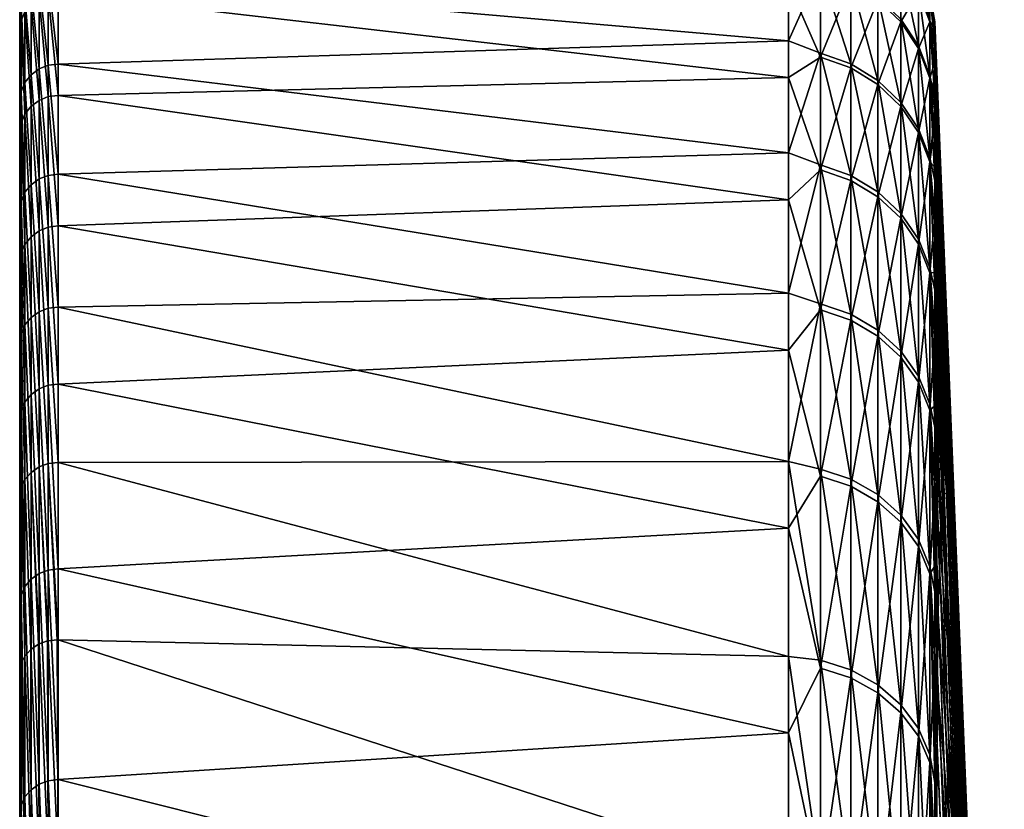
# Model space of a CAD drawing. Header units: metres. Extents: x 59 to 125, y -85 to 130.
# Tile 118 of 125: x 59 to 72, y 72 to 83. Entities that reach past the tile are written whole.
import ezdxf

# ---------------------------------------------------------------- set-up
doc = ezdxf.new("R2010")
doc.units = ezdxf.units.M
doc.layers.add('solid_20664500_510', color=7, linetype='CONTINUOUS')

msp = doc.modelspace()

# ---------------------------------------------------------------- linework, layer by layer
at = {"layer": 'solid_20664500_510'}
for points in [[(59, -84.409424, -3.91487), (59, 84.322739, -2.001503), (59, 84.13282, -6)], [(59, -84.156242, 7.616004), (59, 84.13282, 6), (59, 84.322739, 2.001503)], [(59, -84.47979, 1.854876), (59, 84.322739, 2.001503), (59, 84.322739, -2.001503)], [(59, -84.409424, -3.91487), (59, -84.47979, 1.854876), (59, 84.322739, -2.001503)], [(59, -84.47979, 1.854876), (59, -84.156242, 7.616004), (59, 84.322739, 2.001503)], [(59, -84.156242, 7.616004), (59, 84.286781, 6), (59, 84.13282, 6)], [(59, -84.156242, 7.616004), (59, 83.689125, 11.679234), (59, 84.286781, 6)], [(59, -83.945496, -9.666027), (59, -84.409424, -3.91487), (59, 84.13282, -6)], [(59, 83.761658, -11.147238), (59, -83.945496, -9.666027), (59, 84.13282, -6)], [(59.017467, 82.837624, 17.331007), (59.017467, 83.819672, 11.691788), (59, 83.689125, 11.679234)], [(59.068981, 82.959663, 17.345499), (59.017467, 83.819672, 11.691788), (59.017467, 82.837624, 17.331007)], [(59, 83.761658, -11.147238), (59, -83.090202, -15.371926), (59, -83.945496, -9.666027)], [(59, 83.761658, -11.147238), (59, 82.92157, -16.257021), (59, -83.090202, -15.371926)], [(59, -83.440323, 13.341345), (59, 82.708145, 17.310068), (59, 83.689125, 11.679234)], [(59.017467, 82.837624, 17.331007), (59, 83.689125, 11.679234), (59, 82.708145, 17.310068)], [(59, -84.156242, 7.616004), (59, -83.440323, 13.341345), (59, 83.689125, 11.679234)], [(69.240135, 83.682716, -13.377844), (69.240135, 82.574699, -19.057367), (59.513088, 83.420311, -16.311081)], [(69.664322, 83.527176, -13.976088), (69.240135, 82.574699, -19.057367), (69.240135, 83.682716, -13.377844)], [(70.429466, 83.120819, 14.13343), (70.734901, 82.824654, 14.083072), (70.734901, 83.580338, 8.519547)], [(70.734901, 83.602509, -8.299203), (70.969337, 83.245689, -8.263782), (70.969337, 82.507828, -13.805527)], [(70.734901, 82.861488, -13.864701), (70.734901, 83.602509, -8.299203), (70.969337, 82.507828, -13.805527)], [(70.734901, 83.580338, 8.519547), (70.734901, 82.824654, 14.083072), (70.969337, 83.223618, 8.483185)], [(70.969337, 83.611748, -2.685129), (71.122032, 83.211678, -2.672281), (71.122032, 82.847366, -8.224241)], [(70.969337, 83.245689, -8.263782), (70.969337, 83.611748, -2.685129), (71.122032, 82.847366, -8.224241)], [(59.257481, 83.356438, -16.311609), (59.381157, 83.405319, -16.313976), (59.381157, 82.247787, -21.398472)], [(59.513088, 83.420311, -16.311081), (59.513088, 82.262642, -21.39761), (59.381157, 83.405319, -16.313976)], [(59.513088, 82.262642, -21.39761), (59.381157, 82.247787, -21.398472), (59.381157, 83.405319, -16.313976)], [(69.240135, 82.574699, -19.057367), (59.513088, 82.262642, -21.39761), (59.513088, 83.420311, -16.311081)], [(69.664322, 82.40715, -19.523878), (69.240135, 82.574699, -19.057367), (69.664322, 83.527176, -13.976088)], [(69.664322, 83.490044, 14.196213), (69.240135, 83.330925, 15.418217), (69.664322, 82.3554, 19.741032)], [(69.664322, 83.527176, -13.976088), (70.06707, 83.383125, -13.951984), (70.06707, 82.26503, -19.490208)], [(69.664322, 82.40715, -19.523878), (69.664322, 83.527176, -13.976088), (70.06707, 82.26503, -19.490208)], [(69.664322, 83.490044, 14.196213), (69.664322, 82.3554, 19.741032), (70.06707, 83.346062, 14.17173)], [(59.068981, 83.172905, -16.292318), (59.150913, 83.2771, -16.304214), (59.150913, 82.12117, -21.377954)], [(59.150913, 83.2771, -16.304214), (59.257481, 83.356438, -16.311609), (59.257481, 82.199501, -21.391745)], [(59.150913, 82.12117, -21.377954), (59.150913, 83.2771, -16.304214), (59.257481, 82.199501, -21.391745)], [(59.257481, 82.199501, -21.391745), (59.257481, 83.356438, -16.311609), (59.381157, 82.247787, -21.398472)], [(69.240135, 82.08448, 21.068975), (69.240135, 83.330925, 15.418217), (59.513088, 83.208755, 17.358086)], [(69.664322, 82.3554, 19.741032), (69.240135, 83.330925, 15.418217), (69.240135, 82.08448, 21.068975)], [(69.664322, 82.3554, 19.741032), (70.06707, 82.213371, 19.706985), (70.06707, 83.346062, 14.17173)], [(70.06707, 83.383125, -13.951984), (70.429466, 83.157784, -13.914279), (70.429466, 82.042709, -19.437534)], [(70.06707, 82.26503, -19.490208), (70.06707, 83.383125, -13.951984), (70.429466, 82.042709, -19.437534)], [(70.06707, 83.346062, 14.17173), (70.06707, 82.213371, 19.706985), (70.429466, 83.120819, 14.13343)], [(59.017467, 83.051201, -16.276772), (59.068981, 83.172905, -16.292318), (59.068981, 82.018318, -21.35808)], [(59.068981, 82.018318, -21.35808), (59.068981, 83.172905, -16.292318), (59.150913, 82.12117, -21.377954)], [(59.150913, 83.064255, 17.356045), (59.257481, 81.779999, 22.943342), (59.257481, 83.144028, 17.361893)], [(59.257481, 83.144028, 17.361893), (59.381157, 81.829079, 22.947653), (59.381157, 83.193344, 17.362619)], [(59.257481, 83.144028, 17.361893), (59.257481, 81.779999, 22.943342), (59.381157, 81.829079, 22.947653)], [(59.381157, 83.193344, 17.362619), (59.513088, 81.844704, 22.944374), (59.513088, 83.208755, 17.358086)], [(59.381157, 83.193344, 17.362619), (59.381157, 81.829079, 22.947653), (59.513088, 81.844704, 22.944374)], [(69.240135, 82.08448, 21.068975), (59.513088, 83.208755, 17.358086), (59.513088, 81.844704, 22.944374)], [(70.429466, 83.157784, -13.914279), (70.734901, 82.861488, -13.864701), (70.734901, 81.750389, -19.368277)], [(70.429466, 82.042709, -19.437534), (70.429466, 83.157784, -13.914279), (70.734901, 81.750389, -19.368277)], [(70.734901, 82.824654, 14.083072), (70.969337, 82.471153, 14.022965), (70.969337, 83.223618, 8.483185)], [(70.969337, 83.245689, -8.263782), (71.122032, 82.847366, -8.224241), (71.122032, 82.113045, -13.73947)], [(70.969337, 82.507828, -13.805527), (70.969337, 83.245689, -8.263782), (71.122032, 82.113045, -13.73947)], [(70.969337, 83.223618, 8.483185), (71.122032, 82.825401, 8.442594), (71.122032, 83.204346, 2.891614)], [(70.969337, 83.223618, 8.483185), (70.969337, 82.471153, 14.022965), (71.122032, 82.825401, 8.442594)], [(71.185867, 82.813644, -1.817112), (71.122032, 83.211678, -2.672281), (71.122032, 83.204346, 2.891614)], [(71.185883, 82.496094, -7.465092), (71.122032, 82.847366, -8.224241), (71.122032, 83.211678, -2.672281)], [(71.185852, 82.70359, -4.643613), (71.185883, 82.496094, -7.465092), (71.122032, 83.211678, -2.672281)], [(71.185867, 82.813644, -1.817112), (71.185852, 82.70359, -4.643613), (71.122032, 83.211678, -2.672281)], [(71.185844, 82.744987, 3.837993), (71.122032, 83.204346, 2.891614), (71.122032, 82.825401, 8.442594)], [(71.185883, 82.826958, 1.011421), (71.185867, 82.813644, -1.817112), (71.122032, 83.204346, 2.891614)], [(71.185844, 82.744987, 3.837993), (71.185883, 82.826958, 1.011421), (71.122032, 83.204346, 2.891614)], [(59.017467, 81.898209, -21.333529), (59, 82.92157, -16.257021), (59.017467, 83.051201, -16.276772)], [(59.017467, 81.898209, -21.333529), (59.017467, 83.051201, -16.276772), (59.068981, 82.018318, -21.35808)], [(59.068981, 82.959663, 17.345499), (59.150913, 81.700882, 22.931831), (59.150913, 83.064255, 17.356045)], [(59.150913, 83.064255, 17.356045), (59.150913, 81.700882, 22.931831), (59.257481, 81.779999, 22.943342)], [(70.06707, 82.213371, 19.706985), (70.429466, 81.991188, 19.653727), (70.429466, 83.120819, 14.13343)], [(70.429466, 83.120819, 14.13343), (70.429466, 81.991188, 19.653727), (70.734901, 82.824654, 14.083072)], [(59, 82.92157, -16.257021), (59, -81.84742, -21.006577), (59, -83.090202, -15.371926)], [(59, 82.92157, -16.257021), (59, 81.770096, -21.305588), (59, -81.84742, -21.006577)], [(59.017467, 81.898209, -21.333529), (59, 81.770096, -21.305588), (59, 82.92157, -16.257021)], [(59.068981, 82.959663, 17.345499), (59.017467, 82.837624, 17.331007), (59.068981, 81.597328, 22.913942)], [(59.068981, 82.959663, 17.345499), (59.068981, 81.597328, 22.913942), (59.150913, 81.700882, 22.931831)], [(59.017467, 81.476624, 22.890945), (59.017467, 82.837624, 17.331007), (59, 82.708145, 17.310068)], [(59.068981, 81.597328, 22.913942), (59.017467, 82.837624, 17.331007), (59.017467, 81.476624, 22.890945)], [(70.429466, 81.991188, 19.653727), (70.734901, 81.699051, 19.5837), (70.734901, 82.824654, 14.083072)], [(70.734901, 82.861488, -13.864701), (70.969337, 82.507828, -13.805527), (70.969337, 81.401474, -19.285612)], [(70.734901, 81.750389, -19.368277), (70.734901, 82.861488, -13.864701), (70.969337, 81.401474, -19.285612)], [(70.734901, 82.824654, 14.083072), (70.734901, 81.699051, 19.5837), (70.969337, 82.471153, 14.022965)], [(70.969337, 82.471153, 14.022965), (71.122032, 82.076538, 13.955867), (71.122032, 82.825401, 8.442594)], [(71.185875, 81.794235, -13.078691), (71.122032, 82.113045, -13.73947), (71.122032, 82.847366, -8.224241)], [(71.185844, 82.19384, -10.27788), (71.185875, 81.794235, -13.078691), (71.122032, 82.847366, -8.224241)], [(71.185883, 82.496094, -7.465092), (71.185844, 82.19384, -10.27788), (71.122032, 82.847366, -8.224241)], [(71.18586, 82.290123, 9.474048), (71.122032, 82.825401, 8.442594), (71.122032, 82.076538, 13.955867)], [(71.185883, 82.564995, 6.660168), (71.185844, 82.744987, 3.837993), (71.122032, 82.825401, 8.442594)], [(71.18586, 82.290123, 9.474048), (71.185883, 82.564995, 6.660168), (71.122032, 82.825401, 8.442594)], [(71.63269, 71.81691, -3.790326), (71.185883, 82.826958, 1.011421), (71.185844, 82.744987, 3.837993)], [(71.684387, 70.524704, -1.677324), (71.185844, 82.744987, 3.837993), (71.185883, 82.564995, 6.660168)], [(71.63269, 71.81691, -3.790326), (71.185844, 82.744987, 3.837993), (71.684387, 70.524704, -1.677324)], [(71.535904, 73.958519, -8.25407), (71.185852, 82.70359, -4.643613), (71.185867, 82.813644, -1.817112)], [(71.583122, 72.963264, -5.985926), (71.185867, 82.813644, -1.817112), (71.185883, 82.826958, 1.011421)], [(71.535904, 73.958519, -8.25407), (71.185867, 82.813644, -1.817112), (71.583122, 72.963264, -5.985926)], [(71.583122, 72.963264, -5.985926), (71.185883, 82.826958, 1.011421), (71.63269, 71.81691, -3.790326)], [(59, -82.335411, 19.004166), (59, 81.348839, 22.861376), (59, 82.708145, 17.310068)], [(59.017467, 81.476624, 22.890945), (59, 82.708145, 17.310068), (59, 81.348839, 22.861376)], [(59, -83.440323, 13.341345), (59, -82.335411, 19.004166), (59, 82.708145, 17.310068)], [(71.535904, 73.958519, -8.25407), (71.185883, 82.496094, -7.465092), (71.185852, 82.70359, -4.643613)], [(69.240135, 82.574699, -19.057367), (69.240135, 81.081673, -24.648037), (59.513088, 82.262642, -21.39761)], [(69.664322, 82.40715, -19.523878), (69.240135, 81.081673, -24.648037), (69.240135, 82.574699, -19.057367)], [(70.969337, 82.507828, -13.805527), (71.122032, 82.113045, -13.73947), (71.122032, 81.011978, -19.193333)], [(70.969337, 81.401474, -19.285612), (70.969337, 82.507828, -13.805527), (71.122032, 81.011978, -19.193333)], [(71.491264, 74.798119, -10.584374), (71.185844, 82.19384, -10.27788), (71.185883, 82.496094, -7.465092)], [(71.684387, 70.524704, -1.677324), (71.185883, 82.564995, 6.660168), (71.18586, 82.290123, 9.474048)], [(71.491264, 74.798119, -10.584374), (71.185883, 82.496094, -7.465092), (71.535904, 73.958519, -8.25407)], [(69.664322, 80.919075, -24.984468), (69.240135, 81.081673, -24.648037), (69.664322, 82.40715, -19.523878)], [(69.664322, 82.3554, 19.741032), (69.240135, 82.08448, 21.068975), (69.664322, 80.852936, 25.197681)], [(69.664322, 82.40715, -19.523878), (70.06707, 82.26503, -19.490208), (70.06707, 80.779526, -24.941381)], [(69.664322, 80.919075, -24.984468), (69.664322, 82.40715, -19.523878), (70.06707, 80.779526, -24.941381)], [(69.664322, 82.3554, 19.741032), (69.664322, 80.852936, 25.197681), (70.06707, 82.213371, 19.706985)], [(70.734901, 81.699051, 19.5837), (70.969337, 81.350357, 19.500116), (70.969337, 82.471153, 14.022965)], [(70.969337, 82.471153, 14.022965), (70.969337, 81.350357, 19.500116), (71.122032, 82.076538, 13.955867)], [(59.257481, 82.199501, -21.391745), (59.381157, 82.247787, -21.398472), (59.381157, 80.780609, -26.402405)], [(59.513088, 82.262642, -21.39761), (59.513088, 80.795128, -26.403542), (59.381157, 82.247787, -21.398472)], [(59.513088, 80.795128, -26.403542), (59.381157, 80.780609, -26.402405), (59.381157, 82.247787, -21.398472)], [(69.240135, 81.081673, -24.648037), (59.513088, 80.795128, -26.403542), (59.513088, 82.262642, -21.39761)], [(70.06707, 82.26503, -19.490208), (70.429466, 82.042709, -19.437534), (70.429466, 80.561218, -24.873976)], [(70.06707, 80.779526, -24.941381), (70.06707, 82.26503, -19.490208), (70.429466, 80.561218, -24.873976)], [(71.18586, 81.918793, 12.276828), (71.18586, 82.290123, 9.474048), (71.122032, 82.076538, 13.955867)], [(71.737976, 69.092567, 0.343407), (71.18586, 82.290123, 9.474048), (71.18586, 81.918793, 12.276828)], [(71.684387, 70.524704, -1.677324), (71.18586, 82.290123, 9.474048), (71.737976, 69.092567, 0.343407)], [(59.068981, 82.018318, -21.35808), (59.150913, 82.12117, -21.377954), (59.150913, 80.656418, -26.371304)], [(59.150913, 82.12117, -21.377954), (59.257481, 82.199501, -21.391745), (59.257481, 80.733261, -26.391388)], [(59.150913, 80.656418, -26.371304), (59.150913, 82.12117, -21.377954), (59.257481, 80.733261, -26.391388)], [(59.257481, 80.733261, -26.391388), (59.257481, 82.199501, -21.391745), (59.381157, 80.780609, -26.402405)], [(69.664322, 80.852936, 25.197681), (70.06707, 80.713501, 25.154224), (70.06707, 82.213371, 19.706985)], [(70.06707, 82.213371, 19.706985), (70.06707, 80.713501, 25.154224), (70.429466, 81.991188, 19.653727)], [(71.185852, 80.711433, -18.631044), (71.122032, 81.011978, -19.193333), (71.122032, 82.113045, -13.73947)], [(71.18586, 81.300194, -15.864442), (71.185852, 80.711433, -18.631044), (71.122032, 82.113045, -13.73947)], [(71.185875, 81.794235, -13.078691), (71.18586, 81.300194, -15.864442), (71.122032, 82.113045, -13.73947)], [(71.449394, 75.478218, -12.96617), (71.185875, 81.794235, -13.078691), (71.185844, 82.19384, -10.27788)], [(71.449394, 75.478218, -12.96617), (71.185844, 82.19384, -10.27788), (71.491264, 74.798119, -10.584374)], [(59.017467, 81.898209, -21.333529), (59.068981, 82.018318, -21.35808), (59.068981, 80.555496, -26.343576)], [(59.068981, 80.555496, -26.343576), (59.068981, 82.018318, -21.35808), (59.150913, 80.656418, -26.371304)], [(69.240135, 80.455322, 26.621502), (69.240135, 82.08448, 21.068975), (59.513088, 81.844704, 22.944374)], [(69.664322, 80.852936, 25.197681), (69.240135, 82.08448, 21.068975), (69.240135, 80.455322, 26.621502)], [(70.06707, 80.713501, 25.154224), (70.429466, 80.495369, 25.086246), (70.429466, 81.991188, 19.653727)], [(70.429466, 82.042709, -19.437534), (70.734901, 81.750389, -19.368277), (70.734901, 80.27417, -24.785349)], [(70.429466, 80.561218, -24.873976), (70.429466, 82.042709, -19.437534), (70.734901, 80.27417, -24.785349)], [(70.429466, 81.991188, 19.653727), (70.429466, 80.495369, 25.086246), (70.734901, 81.699051, 19.5837)], [(70.969337, 81.350357, 19.500116), (71.122032, 80.961105, 19.406811), (71.122032, 82.076538, 13.955867)], [(71.18586, 81.643402, 13.992248), (71.122032, 82.076538, 13.955867), (71.122032, 80.961105, 19.406811)], [(71.18586, 81.643402, 13.992248), (71.18586, 81.918793, 12.276828), (71.122032, 82.076538, 13.955867)], [(59.017467, 80.437622, -26.310163), (59, 81.770096, -21.305588), (59.017467, 81.898209, -21.333529)], [(59.017467, 80.437622, -26.310163), (59.017467, 81.898209, -21.333529), (59.068981, 80.555496, -26.343576)], [(59.257481, 81.779999, 22.943342), (59.381157, 80.090332, 28.427666), (59.381157, 81.829079, 22.947653)], [(59.381157, 81.829079, 22.947653), (59.513088, 80.106071, 28.42565), (59.513088, 81.844704, 22.944374)], [(59.381157, 81.829079, 22.947653), (59.381157, 80.090332, 28.427666), (59.513088, 80.106071, 28.42565)], [(69.240135, 80.455322, 26.621502), (59.513088, 81.844704, 22.944374), (59.513088, 80.106071, 28.42565)], [(71.737976, 69.092567, 0.343407), (71.18586, 81.918793, 12.276828), (71.18586, 81.643402, 13.992248)], [(59, 81.770096, -21.305588), (59, 80.311546, -26.27416), (59, -81.84742, -21.006577)], [(59.017467, 80.437622, -26.310163), (59, 80.311546, -26.27416), (59, 81.770096, -21.305588)], [(59.068981, 81.597328, 22.913942), (59.150913, 79.963684, 28.402693), (59.150913, 81.700882, 22.931831)], [(59.150913, 81.700882, 22.931831), (59.257481, 80.04174, 28.419802), (59.257481, 81.779999, 22.943342)], [(59.150913, 81.700882, 22.931831), (59.150913, 79.963684, 28.402693), (59.257481, 80.04174, 28.419802)], [(59.257481, 81.779999, 22.943342), (59.257481, 80.04174, 28.419802), (59.381157, 80.090332, 28.427666)], [(70.429466, 80.495369, 25.086246), (70.734901, 80.208557, 24.996861), (70.734901, 81.699051, 19.5837)], [(70.734901, 81.750389, -19.368277), (70.969337, 81.401474, -19.285612), (70.969337, 79.931557, -24.679564)], [(70.734901, 80.27417, -24.785349), (70.734901, 81.750389, -19.368277), (70.969337, 79.931557, -24.679564)], [(70.734901, 81.699051, 19.5837), (70.734901, 80.208557, 24.996861), (70.969337, 81.350357, 19.500116)], [(71.4105, 75.995712, -15.388552), (71.18586, 81.300194, -15.864442), (71.185875, 81.794235, -13.078691)], [(71.4105, 75.995712, -15.388552), (71.185875, 81.794235, -13.078691), (71.449394, 75.478218, -12.96617)], [(59.068981, 81.597328, 22.913942), (59.017467, 81.476624, 22.890945), (59.068981, 79.861671, 28.377552)], [(59.068981, 81.597328, 22.913942), (59.068981, 79.861671, 28.377552), (59.150913, 79.963684, 28.402693)], [(71.185883, 81.451599, 15.065351), (71.18586, 81.643402, 13.992248), (71.122032, 80.961105, 19.406811)], [(71.272011, 79.083878, 16.776871), (71.18586, 81.643402, 13.992248), (71.185883, 81.451599, 15.065351)], [(71.737976, 69.092567, 0.343407), (71.18586, 81.643402, 13.992248), (71.793213, 67.527054, 2.262616)], [(71.272011, 79.083878, 16.776871), (71.793213, 67.527054, 2.262616), (71.18586, 81.643402, 13.992248)], [(59.017467, 79.742905, 28.346167), (59.017467, 81.476624, 22.890945), (59, 81.348839, 22.861376)], [(59.068981, 79.861671, 28.377552), (59.017467, 81.476624, 22.890945), (59.017467, 79.742905, 28.346167)], [(71.185852, 80.890869, 17.835939), (71.185883, 81.451599, 15.065351), (71.122032, 80.961105, 19.406811)], [(71.272011, 79.083878, 16.776871), (71.185883, 81.451599, 15.065351), (71.185852, 80.890869, 17.835939)], [(59, -80.846519, 24.578777), (59, 79.617401, 28.308084), (59, 81.348839, 22.861376)], [(59.017467, 79.742905, 28.346167), (59, 81.348839, 22.861376), (59, 79.617401, 28.308084)], [(59, -82.335411, 19.004166), (59, -80.846519, 24.578777), (59, 81.348839, 22.861376)], [(70.734901, 80.208557, 24.996861), (70.969337, 79.866226, 24.890173), (70.969337, 81.350357, 19.500116)], [(70.969337, 81.401474, -19.285612), (71.122032, 81.011978, -19.193333), (71.122032, 79.549095, -24.561476)], [(70.969337, 79.931557, -24.679564), (70.969337, 81.401474, -19.285612), (71.122032, 79.549095, -24.561476)], [(70.969337, 81.350357, 19.500116), (70.969337, 79.866226, 24.890173), (71.122032, 80.961105, 19.406811)], [(71.374741, 76.348221, -17.840429), (71.185852, 80.711433, -18.631044), (71.18586, 81.300194, -15.864442)], [(71.374741, 76.348221, -17.840429), (71.18586, 81.300194, -15.864442), (71.4105, 75.995712, -15.388552)], [(69.240135, 81.081673, -24.648037), (69.240135, 79.210617, -30.123787), (59.513088, 80.795128, -26.403542)], [(69.664322, 80.919075, -24.984468), (69.240135, 79.210617, -30.123787), (69.240135, 81.081673, -24.648037)], [(69.664322, 79.069595, -30.333473), (69.240135, 79.210617, -30.123787), (69.664322, 80.919075, -24.984468)], [(69.664322, 80.919075, -24.984468), (70.06707, 80.779526, -24.941381), (70.06707, 78.933235, -30.28116)], [(69.664322, 79.069595, -30.333473), (69.664322, 80.919075, -24.984468), (70.06707, 78.933235, -30.28116)], [(70.969337, 79.866226, 24.890173), (71.122032, 79.484077, 24.771078), (71.122032, 80.961105, 19.406811)], [(71.185852, 79.251442, -24.096857), (71.122032, 79.549095, -24.561476), (71.122032, 81.011978, -19.193333)], [(71.185875, 80.027351, -21.377071), (71.185852, 79.251442, -24.096857), (71.122032, 81.011978, -19.193333)], [(71.185852, 80.711433, -18.631044), (71.185875, 80.027351, -21.377071), (71.122032, 81.011978, -19.193333)], [(71.185875, 80.234467, 20.586027), (71.122032, 80.961105, 19.406811), (71.122032, 79.484077, 24.771078)], [(71.185875, 80.234467, 20.586027), (71.185852, 80.890869, 17.835939), (71.122032, 80.961105, 19.406811)], [(59.257481, 80.733261, -26.391388), (59.381157, 80.780609, -26.402405), (59.381157, 79.0093, -31.306938)], [(59.513088, 80.795128, -26.403542), (59.513088, 79.0233, -31.310026), (59.381157, 80.780609, -26.402405)], [(59.513088, 79.0233, -31.310026), (59.381157, 79.0093, -31.306938), (59.381157, 80.780609, -26.402405)], [(69.240135, 79.210617, -30.123787), (59.513088, 79.0233, -31.310026), (59.513088, 80.795128, -26.403542)], [(69.664322, 80.852936, 25.197681), (69.240135, 80.455322, 26.621502), (69.664322, 78.989365, 30.541792)], [(69.664322, 80.852936, 25.197681), (69.664322, 78.989365, 30.541792), (70.06707, 80.713501, 25.154224)], [(70.06707, 80.779526, -24.941381), (70.429466, 80.561218, -24.873976), (70.429466, 78.719917, -30.199326)], [(70.06707, 78.933235, -30.28116), (70.06707, 80.779526, -24.941381), (70.429466, 78.719917, -30.199326)], [(71.272011, 79.083878, 16.776871), (71.185852, 80.890869, 17.835939), (71.185875, 80.234467, 20.586027)], [(59.068981, 80.555496, -26.343576), (59.150913, 80.656418, -26.371304), (59.150913, 78.888359, -31.265484)], [(59.150913, 80.656418, -26.371304), (59.257481, 80.733261, -26.391388), (59.257481, 78.963234, -31.291723)], [(59.150913, 78.888359, -31.265484), (59.150913, 80.656418, -26.371304), (59.257481, 78.963234, -31.291723)], [(59.257481, 78.963234, -31.291723), (59.257481, 80.733261, -26.391388), (59.381157, 79.0093, -31.306938)], [(69.664322, 78.989365, 30.541792), (70.06707, 78.853134, 30.48912), (70.06707, 80.713501, 25.154224)], [(70.06707, 80.713501, 25.154224), (70.06707, 78.853134, 30.48912), (70.429466, 80.495369, 25.086246)], [(71.3423, 76.534134, -20.310575), (71.185875, 80.027351, -21.377071), (71.185852, 80.711433, -18.631044)], [(71.3423, 76.534134, -20.310575), (71.185852, 80.711433, -18.631044), (71.374741, 76.348221, -17.840429)], [(59.017467, 80.437622, -26.310163), (59.068981, 80.555496, -26.343576), (59.068981, 78.78994, -31.23007)], [(59.068981, 78.78994, -31.23007), (59.068981, 80.555496, -26.343576), (59.150913, 78.888359, -31.265484)], [(70.429466, 80.561218, -24.873976), (70.734901, 80.27417, -24.785349), (70.734901, 78.43943, -30.091722)], [(70.429466, 78.719917, -30.199326), (70.429466, 80.561218, -24.873976), (70.734901, 78.43943, -30.091722)], [(59.017467, 78.674934, -31.187984), (59, 80.311546, -26.27416), (59.017467, 80.437622, -26.310163)], [(59.017467, 78.674934, -31.187984), (59.017467, 80.437622, -26.310163), (59.068981, 78.78994, -31.23007)], [(69.240135, 78.45105, 32.049908), (69.240135, 80.455322, 26.621502), (59.513088, 80.106071, 28.42565)], [(69.664322, 78.989365, 30.541792), (69.240135, 80.455322, 26.621502), (69.240135, 78.45105, 32.049908)], [(70.06707, 78.853134, 30.48912), (70.429466, 78.640038, 30.406723), (70.429466, 80.495369, 25.086246)], [(70.429466, 80.495369, 25.086246), (70.429466, 78.640038, 30.406723), (70.734901, 80.208557, 24.996861)], [(59, 80.311546, -26.27416), (59, -80.222954, -26.543423), (59, -81.84742, -21.006577)], [(59, 80.311546, -26.27416), (59, 78.551414, -31.144053), (59, -80.222954, -26.543423)], [(59.017467, 78.674934, -31.187984), (59, 78.551414, -31.144053), (59, 80.311546, -26.27416)], [(70.734901, 80.27417, -24.785349), (70.969337, 79.931557, -24.679564), (70.969337, 78.104645, -29.963291)], [(70.734901, 78.43943, -30.091722), (70.734901, 80.27417, -24.785349), (70.969337, 78.104645, -29.963291)], [(70.429466, 78.640038, 30.406723), (70.734901, 78.359833, 30.298382), (70.734901, 80.208557, 24.996861)], [(70.734901, 80.208557, 24.996861), (70.734901, 78.359833, 30.298382), (70.969337, 79.866226, 24.890173)], [(71.185867, 79.485519, 23.311937), (71.185875, 80.234467, 20.586027), (71.122032, 79.484077, 24.771078)], [(71.360283, 76.330231, 19.382885), (71.185875, 80.234467, 20.586027), (71.185867, 79.485519, 23.311937)], [(71.272011, 79.083878, 16.776871), (71.185875, 80.234467, 20.586027), (71.360283, 76.330231, 19.382885)], [(59.150913, 79.963684, 28.402693), (59.257481, 77.937202, 33.766212), (59.257481, 80.04174, 28.419802)], [(59.257481, 80.04174, 28.419802), (59.381157, 77.985054, 33.77758), (59.381157, 80.090332, 28.427666)], [(59.257481, 80.04174, 28.419802), (59.257481, 77.937202, 33.766212), (59.381157, 77.985054, 33.77758)], [(59.381157, 80.090332, 28.427666), (59.513088, 78.000809, 33.776825), (59.513088, 80.106071, 28.42565)], [(59.381157, 80.090332, 28.427666), (59.381157, 77.985054, 33.77758), (59.513088, 78.000809, 33.776825)], [(69.240135, 78.45105, 32.049908), (59.513088, 80.106071, 28.42565), (59.513088, 78.000809, 33.776825)], [(71.313316, 76.552597, -22.787683), (71.185852, 79.251442, -24.096857), (71.185875, 80.027351, -21.377071)], [(71.313316, 76.552597, -22.787683), (71.185875, 80.027351, -21.377071), (71.3423, 76.534134, -20.310575)], [(59.068981, 79.861671, 28.377552), (59.017467, 79.742905, 28.346167), (59.068981, 77.760643, 33.711334)], [(59.068981, 79.861671, 28.377552), (59.150913, 77.860603, 33.743595), (59.150913, 79.963684, 28.402693)], [(59.068981, 79.861671, 28.377552), (59.068981, 77.760643, 33.711334), (59.150913, 77.860603, 33.743595)], [(59.150913, 79.963684, 28.402693), (59.150913, 77.860603, 33.743595), (59.257481, 77.937202, 33.766212)], [(70.734901, 78.359833, 30.298382), (70.969337, 78.025391, 30.169067), (70.969337, 79.866226, 24.890173)], [(70.969337, 79.931557, -24.679564), (71.122032, 79.549095, -24.561476), (71.122032, 77.730927, -29.819921)], [(70.969337, 78.104645, -29.963291), (70.969337, 79.931557, -24.679564), (71.122032, 77.730927, -29.819921)], [(70.969337, 79.866226, 24.890173), (70.969337, 78.025391, 30.169067), (71.122032, 79.484077, 24.771078)], [(59.017467, 77.644386, 33.671715), (59.017467, 79.742905, 28.346167), (59, 79.617401, 28.308084)], [(59.068981, 77.760643, 33.711334), (59.017467, 79.742905, 28.346167), (59.017467, 77.644386, 33.671715)], [(59, -78.980637, 30.038904), (59, 77.521919, 33.624859), (59, 79.617401, 28.308084)], [(59.017467, 77.644386, 33.671715), (59, 79.617401, 28.308084), (59, 77.521919, 33.624859)], [(59, -80.846519, 24.578777), (59, -78.980637, 30.038904), (59, 79.617401, 28.308084)], [(70.969337, 78.025391, 30.169067), (71.122032, 77.652054, 30.024712), (71.122032, 79.484077, 24.771078)], [(71.18586, 77.421272, -29.451073), (71.122032, 77.730927, -29.819921), (71.122032, 79.549095, -24.561476)], [(71.185852, 78.072342, -27.679399), (71.18586, 77.421272, -29.451073), (71.122032, 79.549095, -24.561476)], [(71.185875, 78.681496, -25.895767), (71.185852, 78.072342, -27.679399), (71.122032, 79.549095, -24.561476)], [(71.185852, 79.251442, -24.096857), (71.185875, 78.681496, -25.895767), (71.122032, 79.549095, -24.561476)], [(71.18586, 78.643883, 26.010681), (71.185867, 79.485519, 23.311937), (71.122032, 79.484077, 24.771078)], [(71.18586, 78.643883, 26.010681), (71.122032, 79.484077, 24.771078), (71.122032, 77.652054, 30.024712)], [(71.360283, 76.330231, 19.382885), (71.185867, 79.485519, 23.311937), (71.18586, 78.643883, 26.010681)], [(69.240135, 79.210617, -30.123787), (69.240135, 76.970238, -35.459084), (59.513088, 79.0233, -31.310026)], [(69.664322, 79.069595, -30.333473), (69.240135, 76.970238, -35.459084), (69.240135, 79.210617, -30.123787)], [(71.287918, 76.403526, -25.26041), (71.185875, 78.681496, -25.895767), (71.185852, 79.251442, -24.096857)], [(71.287918, 76.403526, -25.26041), (71.185852, 79.251442, -24.096857), (71.313316, 76.552597, -22.787683)], [(71.272011, 79.083878, 16.776871), (71.849846, 65.835335, 4.071514), (71.793213, 67.527054, 2.262616)], [(71.272011, 79.083878, 16.776871), (71.360283, 76.330231, 19.382885), (71.849846, 65.835335, 4.071514)], [(59.150913, 78.888359, -31.265484), (59.257481, 78.963234, -31.291723), (59.257481, 76.896088, -36.074314)], [(59.257481, 78.963234, -31.291723), (59.381157, 79.0093, -31.306938), (59.381157, 76.940529, -36.093605)], [(59.257481, 76.896088, -36.074314), (59.257481, 78.963234, -31.291723), (59.381157, 76.940529, -36.093605)], [(59.513088, 79.0233, -31.310026), (59.513088, 76.953835, -36.098579), (59.381157, 79.0093, -31.306938)], [(59.513088, 76.953835, -36.098579), (59.381157, 76.940529, -36.093605), (59.381157, 79.0093, -31.306938)], [(69.240135, 76.970238, -35.459084), (59.513088, 76.953835, -36.098579), (59.513088, 79.0233, -31.310026)], [(69.664322, 76.866966, -35.547001), (69.240135, 76.970238, -35.459084), (69.664322, 79.069595, -30.333473)], [(69.664322, 78.989365, 30.541792), (69.240135, 78.45105, 32.049908), (69.664322, 76.773003, 35.749496)], [(69.664322, 79.069595, -30.333473), (70.06707, 78.933235, -30.28116), (70.06707, 76.734406, -35.485699)], [(69.664322, 76.866966, -35.547001), (69.664322, 79.069595, -30.333473), (70.06707, 76.734406, -35.485699)], [(69.664322, 78.989365, 30.541792), (69.664322, 76.773003, 35.749496), (70.06707, 78.853134, 30.48912)], [(59.068981, 78.78994, -31.23007), (59.150913, 78.888359, -31.265484), (59.150913, 76.823639, -36.042088)], [(59.150913, 76.823639, -36.042088), (59.150913, 78.888359, -31.265484), (59.257481, 76.896088, -36.074314)], [(69.664322, 76.773003, 35.749496), (70.06707, 76.640602, 35.687843), (70.06707, 78.853134, 30.48912)], [(70.06707, 78.933235, -30.28116), (70.429466, 78.719917, -30.199326), (70.429466, 76.527031, -35.389797)], [(70.06707, 76.734406, -35.485699), (70.06707, 78.933235, -30.28116), (70.429466, 76.527031, -35.389797)], [(70.06707, 78.853134, 30.48912), (70.06707, 76.640602, 35.687843), (70.429466, 78.640038, 30.406723)], [(59.017467, 78.674934, -31.187984), (59.068981, 78.78994, -31.23007), (59.068981, 76.728287, -35.999199)], [(59.068981, 76.728287, -35.999199), (59.068981, 78.78994, -31.23007), (59.150913, 76.823639, -36.042088)], [(70.429466, 78.719917, -30.199326), (70.734901, 78.43943, -30.091722), (70.734901, 76.254356, -35.263702)], [(70.429466, 76.527031, -35.389797), (70.429466, 78.719917, -30.199326), (70.734901, 76.254356, -35.263702)], [(71.266228, 76.087616, -27.717434), (71.185852, 78.072342, -27.679399), (71.185875, 78.681496, -25.895767)], [(71.266228, 76.087616, -27.717434), (71.185875, 78.681496, -25.895767), (71.287918, 76.403526, -25.26041)], [(59.017467, 76.61676, -35.948673), (59, 78.551414, -31.144053), (59.017467, 78.674934, -31.187984)], [(59, 78.551414, -31.144053), (59, -78.22448, -31.95636), (59, -80.222954, -26.543423)], [(59, 78.551414, -31.144053), (59, 76.496223, -35.897137), (59, -78.22448, -31.95636)], [(59.017467, 76.61676, -35.948673), (59, 76.496223, -35.897137), (59, 78.551414, -31.144053)], [(59.017467, 76.61676, -35.948673), (59.017467, 78.674934, -31.187984), (59.068981, 76.728287, -35.999199)], [(70.06707, 76.640602, 35.687843), (70.429466, 76.433479, 35.591396), (70.429466, 78.640038, 30.406723)], [(70.429466, 78.640038, 30.406723), (70.429466, 76.433479, 35.591396), (70.734901, 78.359833, 30.298382)], [(71.185883, 77.709969, 28.679274), (71.18586, 78.643883, 26.010681), (71.122032, 77.652054, 30.024712)], [(71.449951, 73.40345, 21.792763), (71.18586, 78.643883, 26.010681), (71.185883, 77.709969, 28.679274)], [(71.360283, 76.330231, 19.382885), (71.18586, 78.643883, 26.010681), (71.449951, 73.40345, 21.792763)], [(69.240135, 76.081001, 37.32888), (69.240135, 78.45105, 32.049908), (59.513088, 78.000809, 33.776825)], [(69.664322, 76.773003, 35.749496), (69.240135, 78.45105, 32.049908), (69.240135, 76.081001, 37.32888)], [(70.734901, 78.43943, -30.091722), (70.969337, 78.104645, -29.963291), (70.969337, 75.928902, -35.113194)], [(70.734901, 76.254356, -35.263702), (70.734901, 78.43943, -30.091722), (70.969337, 75.928902, -35.113194)], [(70.429466, 76.433479, 35.591396), (70.734901, 76.16114, 35.464581), (70.734901, 78.359833, 30.298382)], [(70.734901, 78.359833, 30.298382), (70.734901, 76.16114, 35.464581), (70.969337, 78.025391, 30.169067)], [(70.734901, 76.16114, 35.464581), (70.969337, 75.836082, 35.313217), (70.969337, 78.025391, 30.169067)], [(70.969337, 78.104645, -29.963291), (71.122032, 77.730927, -29.819921), (71.122032, 75.56559, -34.945183)], [(70.969337, 75.928902, -35.113194), (70.969337, 78.104645, -29.963291), (71.122032, 75.56559, -34.945183)], [(70.969337, 78.025391, 30.169067), (70.969337, 75.836082, 35.313217), (71.122032, 77.652054, 30.024712)], [(71.266228, 76.087616, -27.717434), (71.18586, 77.421272, -29.451073), (71.185852, 78.072342, -27.679399)], [(59.150913, 77.860603, 33.743595), (59.257481, 75.476028, 38.958107), (59.257481, 77.937202, 33.766212)], [(59.257481, 77.937202, 33.766212), (59.381157, 75.522881, 38.972916), (59.381157, 77.985054, 33.77758)], [(59.257481, 77.937202, 33.766212), (59.257481, 75.476028, 38.958107), (59.381157, 75.522881, 38.972916)], [(59.381157, 77.985054, 33.77758), (59.513088, 75.538551, 38.973415), (59.513088, 78.000809, 33.776825)], [(59.381157, 77.985054, 33.77758), (59.381157, 75.522881, 38.972916), (59.513088, 75.538551, 38.973415)], [(69.240135, 76.081001, 37.32888), (59.513088, 78.000809, 33.776825), (59.513088, 75.538551, 38.973415)], [(59.068981, 77.760643, 33.711334), (59.017467, 77.644386, 33.671715), (59.068981, 75.303864, 38.890881)], [(59.068981, 77.760643, 33.711334), (59.150913, 75.401268, 38.930099), (59.150913, 77.860603, 33.743595)], [(59.068981, 77.760643, 33.711334), (59.068981, 75.303864, 38.890881), (59.150913, 75.401268, 38.930099)], [(59.150913, 77.860603, 33.743595), (59.150913, 75.401268, 38.930099), (59.257481, 75.476028, 38.958107)], [(59.017467, 75.190681, 38.843231), (59.017467, 77.644386, 33.671715), (59, 77.521919, 33.624859)], [(59.068981, 75.303864, 38.890881), (59.017467, 77.644386, 33.671715), (59.017467, 75.190681, 38.843231)], [(70.969337, 75.836082, 35.313217), (71.122032, 75.473221, 35.144249), (71.122032, 77.652054, 30.024712)], [(71.185867, 75.231628, -34.664028), (71.122032, 75.56559, -34.945183), (71.122032, 77.730927, -29.819921)], [(71.185852, 76.001312, -32.942863), (71.185867, 75.231628, -34.664028), (71.122032, 77.730927, -29.819921)], [(71.185867, 76.730667, -31.20566), (71.185852, 76.001312, -32.942863), (71.122032, 77.730927, -29.819921)], [(71.18586, 77.421272, -29.451073), (71.185867, 76.730667, -31.20566), (71.122032, 77.730927, -29.819921)], [(71.185852, 76.686691, 31.314373), (71.185883, 77.709969, 28.679274), (71.122032, 77.652054, 30.024712)], [(71.185852, 76.686691, 31.314373), (71.122032, 77.652054, 30.024712), (71.122032, 75.473221, 35.144249)], [(71.449951, 73.40345, 21.792763), (71.185883, 77.709969, 28.679274), (71.185852, 76.686691, 31.314373)], [(59, -76.746338, 35.359219), (59, 75.071724, 38.788055), (59, 77.521919, 33.624859)], [(59.017467, 75.190681, 38.843231), (59, 77.521919, 33.624859), (59, 75.071724, 38.788055)], [(59, -78.980637, 30.038904), (59, -76.746338, 35.359219), (59, 77.521919, 33.624859)], [(71.248344, 75.606293, -30.147507), (71.185867, 76.730667, -31.20566), (71.18586, 77.421272, -29.451073)], [(71.248344, 75.606293, -30.147507), (71.18586, 77.421272, -29.451073), (71.266228, 76.087616, -27.717434)], [(59.150913, 76.823639, -36.042088), (59.257481, 76.896088, -36.074314), (59.257481, 74.539597, -40.721169)], [(59.257481, 76.896088, -36.074314), (59.381157, 76.940529, -36.093605), (59.381157, 74.582092, -40.744385)], [(59.37059, 74.57972, -40.743084), (59.257481, 76.896088, -36.074314), (59.381157, 74.582092, -40.744385)], [(59.37059, 74.57972, -40.743084), (59.257481, 74.539597, -40.721169), (59.257481, 76.896088, -36.074314)], [(59.513088, 76.953835, -36.098579), (59.513088, 74.594521, -40.751171), (59.381157, 76.940529, -36.093605)], [(59.5, 74.594666, -40.751251), (59.381157, 74.582092, -40.744385), (59.381157, 76.940529, -36.093605)], [(59.513088, 74.594521, -40.751171), (59.5, 74.594666, -40.751251), (59.381157, 76.940529, -36.093605)], [(69.240135, 76.970238, -35.459084), (69.240135, 74.370987, -40.629055), (59.513088, 76.953835, -36.098579)], [(69.240135, 74.370987, -40.629055), (59.513088, 74.594521, -40.751171), (59.513088, 76.953835, -36.098579)], [(69.664322, 74.321037, -40.601768), (69.240135, 74.370987, -40.629055), (69.240135, 76.970238, -35.459084)], [(69.664322, 74.321037, -40.601768), (69.240135, 76.970238, -35.459084), (69.664322, 76.866966, -35.547001)], [(69.664322, 76.866966, -35.547001), (70.06707, 76.734406, -35.485699), (70.06707, 74.192863, -40.531746)], [(69.664322, 74.321037, -40.601768), (69.664322, 76.866966, -35.547001), (70.06707, 74.192863, -40.531746)], [(59.017467, 76.61676, -35.948673), (59.068981, 76.728287, -35.999199), (59.066986, 74.375275, -40.631397)], [(59.146446, 74.466148, -40.681042), (59.066986, 74.375275, -40.631397), (59.068981, 76.728287, -35.999199)], [(59.068981, 76.728287, -35.999199), (59.150913, 76.823639, -36.042088), (59.146446, 74.466148, -40.681042)], [(59.25, 74.535881, -40.719139), (59.146446, 74.466148, -40.681042), (59.150913, 76.823639, -36.042088)], [(59.25, 74.535881, -40.719139), (59.150913, 76.823639, -36.042088), (59.257481, 74.539597, -40.721169)], [(69.664322, 76.773003, 35.749496), (69.240135, 76.081001, 37.32888), (69.664322, 74.213753, 40.797535)], [(69.664322, 76.773003, 35.749496), (69.664322, 74.213753, 40.797535), (70.06707, 76.640602, 35.687843)], [(70.06707, 76.734406, -35.485699), (70.429466, 76.527031, -35.389797), (70.429466, 73.992355, -40.422211)], [(70.06707, 74.192863, -40.531746), (70.06707, 76.734406, -35.485699), (70.429466, 73.992355, -40.422211)], [(71.234352, 74.961777, -32.539501), (71.185852, 76.001312, -32.942863), (71.185867, 76.730667, -31.20566)], [(71.234352, 74.961777, -32.539501), (71.185867, 76.730667, -31.20566), (71.248344, 75.606293, -30.147507)], [(59.017036, 74.269447, -40.573582), (59, 76.496223, -35.897137), (59.017467, 76.61676, -35.948673)], [(59.066986, 74.375275, -40.631397), (59.017036, 74.269447, -40.573582), (59.017467, 76.61676, -35.948673)], [(69.664322, 74.213753, 40.797535), (70.06707, 74.08577, 40.727177), (70.06707, 76.640602, 35.687843)], [(70.06707, 76.640602, 35.687843), (70.06707, 74.08577, 40.727177), (70.429466, 76.433479, 35.591396)], [(71.185875, 75.572891, 33.913269), (71.185852, 76.686691, 31.314373), (71.122032, 75.473221, 35.144249)], [(71.540581, 70.317444, 23.995037), (71.185852, 76.686691, 31.314373), (71.185875, 75.572891, 33.913269)], [(71.449951, 73.40345, 21.792763), (71.185852, 76.686691, 31.314373), (71.540581, 70.317444, 23.995037)], [(59, 76.496223, -35.897137), (59, -75.861443, -37.219902), (59, -78.22448, -31.95636)], [(59, 76.496223, -35.897137), (59, 74.155876, -40.511539), (59, -75.861443, -37.219902)], [(59.017036, 74.269447, -40.573582), (59, 74.155876, -40.511539), (59, 76.496223, -35.897137)], [(70.429466, 76.527031, -35.389797), (70.734901, 76.254356, -35.263702), (70.734901, 73.728722, -40.278183)], [(70.429466, 73.992355, -40.422211), (70.429466, 76.527031, -35.389797), (70.734901, 73.728722, -40.278183)], [(71.287918, 76.403526, -25.26041), (71.313316, 76.552597, -22.787683), (71.961319, 58.145409, -23.418051)], [(71.313316, 76.552597, -22.787683), (71.974396, 58.211601, -22.163855), (71.961319, 58.145409, -23.418051)], [(71.313316, 76.552597, -22.787683), (71.3423, 76.534134, -20.310575), (71.974396, 58.211601, -22.163855)], [(71.3423, 76.534134, -20.310575), (71.989319, 58.191399, -20.908096), (71.974396, 58.211601, -22.163855)], [(71.3423, 76.534134, -20.310575), (71.374741, 76.348221, -17.840429), (71.989319, 58.191399, -20.908096)], [(70.06707, 74.08577, 40.727177), (70.429466, 73.885551, 40.617111), (70.429466, 76.433479, 35.591396)], [(70.429466, 76.433479, 35.591396), (70.429466, 73.885551, 40.617111), (70.734901, 76.16114, 35.464581)], [(71.266228, 76.087616, -27.717434), (71.287918, 76.403526, -25.26041), (71.950142, 57.99313, -24.664745)], [(71.287918, 76.403526, -25.26041), (71.961319, 58.145409, -23.418051), (71.950142, 57.99313, -24.664745)], [(71.360283, 76.330231, 19.382885), (71.907608, 64.025146, 5.76182), (71.849846, 65.835335, 4.071514)], [(71.360283, 76.330231, 19.382885), (71.449951, 73.40345, 21.792763), (71.907608, 64.025146, 5.76182)], [(71.374741, 76.348221, -17.840429), (72.00602, 58.084892, -19.656721), (71.989319, 58.191399, -20.908096)], [(71.374741, 76.348221, -17.840429), (71.4105, 75.995712, -15.388552), (72.00602, 58.084892, -19.656721)], [(70.734901, 76.254356, -35.263702), (70.969337, 75.928902, -35.113194), (70.969337, 73.41404, -40.106274)], [(70.734901, 73.728722, -40.278183), (70.734901, 76.254356, -35.263702), (70.969337, 73.41404, -40.106274)], [(69.240135, 73.356224, 42.433811), (69.240135, 76.081001, 37.32888), (59.513088, 75.538551, 38.973415)], [(69.664322, 74.213753, 40.797535), (69.240135, 76.081001, 37.32888), (69.240135, 73.356224, 42.433811)], [(70.429466, 73.885551, 40.617111), (70.734901, 73.622292, 40.472389), (70.734901, 76.16114, 35.464581)], [(70.734901, 76.16114, 35.464581), (70.734901, 73.622292, 40.472389), (70.969337, 75.836082, 35.313217)], [(71.248344, 75.606293, -30.147507), (71.266228, 76.087616, -27.717434), (71.940926, 57.755489, -25.898035)], [(71.266228, 76.087616, -27.717434), (71.950142, 57.99313, -24.664745), (71.940926, 57.755489, -25.898035)], [(70.969337, 75.928902, -35.113194), (71.122032, 75.56559, -34.945183), (71.122032, 73.062767, -39.914371)], [(70.969337, 73.41404, -40.106274), (70.969337, 75.928902, -35.113194), (71.122032, 73.062767, -39.914371)], [(71.224312, 74.157013, -34.882469), (71.185867, 75.231628, -34.664028), (71.185852, 76.001312, -32.942863)], [(71.224312, 74.157013, -34.882469), (71.185852, 76.001312, -32.942863), (71.234352, 74.961777, -32.539501)], [(71.4105, 75.995712, -15.388552), (72.024406, 57.892586, -18.415657), (72.00602, 58.084892, -19.656721)], [(71.4105, 75.995712, -15.388552), (71.449394, 75.478218, -12.96617), (72.024406, 57.892586, -18.415657)], [(70.734901, 73.622292, 40.472389), (70.969337, 73.308067, 40.299648), (70.969337, 75.836082, 35.313217)], [(70.969337, 75.836082, 35.313217), (70.969337, 73.308067, 40.299648), (71.122032, 75.473221, 35.144249)], [(59.381157, 75.522881, 38.972916), (59.513088, 72.730576, 43.991631), (59.513088, 75.538551, 38.973415)], [(69.240135, 73.356224, 42.433811), (59.513088, 75.538551, 38.973415), (59.513088, 72.730576, 43.991631)], [(71.185867, 74.371483, 36.472729), (71.185875, 75.572891, 33.913269), (71.122032, 75.473221, 35.144249)], [(71.185867, 72.693268, -39.712513), (71.122032, 73.062767, -39.914371), (71.122032, 75.56559, -34.945183)], [(71.185852, 73.579819, -38.045597), (71.185867, 72.693268, -39.712513), (71.122032, 75.56559, -34.945183)], [(71.18586, 74.425095, -36.363804), (71.185852, 73.579819, -38.045597), (71.122032, 75.56559, -34.945183)], [(71.185867, 75.231628, -34.664028), (71.18586, 74.425095, -36.363804), (71.122032, 75.56559, -34.945183)], [(71.540581, 70.317444, 23.995037), (71.185875, 75.572891, 33.913269), (71.185867, 74.371483, 36.472729)], [(71.234352, 74.961777, -32.539501), (71.248344, 75.606293, -30.147507), (71.933716, 57.433609, -27.11208)], [(71.248344, 75.606293, -30.147507), (71.940926, 57.755489, -25.898035), (71.933716, 57.433609, -27.11208)], [(59.068981, 75.303864, 38.890881), (59.150913, 72.596924, 43.93848), (59.150913, 75.401268, 38.930099)], [(59.150913, 75.401268, 38.930099), (59.257481, 72.669472, 43.971725), (59.257481, 75.476028, 38.958107)], [(59.150913, 75.401268, 38.930099), (59.150913, 72.596924, 43.93848), (59.257481, 72.669472, 43.971725)], [(59.257481, 75.476028, 38.958107), (59.381157, 72.71508, 43.989891), (59.381157, 75.522881, 38.972916)], [(59.257481, 75.476028, 38.958107), (59.257481, 72.669472, 43.971725), (59.381157, 72.71508, 43.989891)], [(59.381157, 75.522881, 38.972916), (59.381157, 72.71508, 43.989891), (59.513088, 72.730576, 43.991631)], [(70.969337, 73.308067, 40.299648), (71.122032, 72.957298, 40.106823), (71.122032, 75.473221, 35.144249)], [(71.185867, 74.371483, 36.472729), (71.122032, 75.473221, 35.144249), (71.122032, 72.957298, 40.106823)], [(71.449394, 75.478218, -12.96617), (72.044403, 57.615391, -17.190779), (72.024406, 57.892586, -18.415657)], [(71.449394, 75.478218, -12.96617), (71.491264, 74.798119, -10.584374), (72.044403, 57.615391, -17.190779)], [(59.068981, 75.303864, 38.890881), (59.017467, 75.190681, 38.843231), (59.068981, 72.502556, 43.892502)], [(59.068981, 75.303864, 38.890881), (59.068981, 72.502556, 43.892502), (59.150913, 72.596924, 43.93848)], [(59.017467, 72.393013, 43.837051), (59.017467, 75.190681, 38.843231), (59, 75.071724, 38.788055)], [(59.068981, 72.502556, 43.892502), (59.017467, 75.190681, 38.843231), (59.017467, 72.393013, 43.837051)], [(71.224312, 74.157013, -34.882469), (71.18586, 74.425095, -36.363804), (71.185867, 75.231628, -34.664028)], [(59, -74.155876, 40.511539), (59, 72.277977, 43.774075), (59, 75.071724, 38.788055)], [(59.017467, 72.393013, 43.837051), (59, 75.071724, 38.788055), (59, 72.277977, 43.774075)], [(59, -76.746338, 35.359219), (59, -74.155876, 40.511539), (59, 75.071724, 38.788055)], [(71.224312, 74.157013, -34.882469), (71.234352, 74.961777, -32.539501), (71.928535, 57.029015, -28.301128)], [(71.234352, 74.961777, -32.539501), (71.933716, 57.433609, -27.11208), (71.928535, 57.029015, -28.301128)], [(71.491264, 74.798119, -10.584374), (72.065918, 57.254623, -15.987888), (72.044403, 57.615391, -17.190779)], [(71.491264, 74.798119, -10.584374), (71.535904, 73.958519, -8.25407), (72.065918, 57.254623, -15.987888)], [(59.257481, 71.653267, -45.608929), (59.146446, 74.466148, -40.681042), (59.25, 74.535881, -40.719139)], [(59.257481, 71.653267, -45.608929), (59.25, 74.535881, -40.719139), (59.257481, 74.539597, -40.721169)], [(59.381157, 71.694115, -45.63493), (59.257481, 74.539597, -40.721169), (59.37059, 74.57972, -40.743084)], [(59.257481, 71.653267, -45.608929), (59.257481, 74.539597, -40.721169), (59.381157, 71.694115, -45.63493)], [(59.381157, 71.694115, -45.63493), (59.37059, 74.57972, -40.743084), (59.381157, 74.582092, -40.744385)], [(59.513088, 71.67749, -45.687389), (59.381157, 74.582092, -40.744385), (59.5, 74.594666, -40.751251)], [(59.513088, 71.67749, -45.687389), (59.381157, 71.694115, -45.63493), (59.381157, 74.582092, -40.744385)], [(59.513088, 71.67749, -45.687389), (59.5, 74.594666, -40.751251), (59.513088, 74.594521, -40.751171)], [(69.240135, 71.424988, -45.609596), (59.513088, 74.594521, -40.751171), (69.240135, 74.370987, -40.629055)], [(69.240135, 71.424988, -45.609596), (59.513088, 71.67749, -45.687389), (59.513088, 74.594521, -40.751171)], [(59.068981, 71.498192, -45.51022), (59.017036, 74.269447, -40.573582), (59.066986, 74.375275, -40.631397)], [(59.150913, 71.586388, -45.566357), (59.066986, 74.375275, -40.631397), (59.146446, 74.466148, -40.681042)], [(59.068981, 71.498192, -45.51022), (59.066986, 74.375275, -40.631397), (59.150913, 71.586388, -45.566357)], [(59.150913, 71.586388, -45.566357), (59.146446, 74.466148, -40.681042), (59.257481, 71.653267, -45.608929)], [(69.664322, 71.443169, -45.475197), (69.240135, 71.424988, -45.609596), (69.240135, 74.370987, -40.629055)], [(69.664322, 71.443169, -45.475197), (69.240135, 74.370987, -40.629055), (69.664322, 74.321037, -40.601768)], [(71.185875, 71.709816, 41.461506), (71.185867, 74.371483, 36.472729), (71.122032, 72.957298, 40.106823)], [(71.218269, 73.195686, -37.16568), (71.185852, 73.579819, -38.045597), (71.18586, 74.425095, -36.363804)], [(71.218269, 73.195686, -37.16568), (71.18586, 74.425095, -36.363804), (71.224312, 74.157013, -34.882469)], [(71.631752, 67.086914, 25.979225), (71.185867, 74.371483, 36.472729), (71.185875, 71.709816, 41.461506)], [(71.540581, 70.317444, 23.995037), (71.185867, 74.371483, 36.472729), (71.631752, 67.086914, 25.979225)], [(59.017467, 71.39492, -45.444485), (59, 74.155876, -40.511539), (59.017036, 74.269447, -40.573582)], [(59.017467, 71.39492, -45.444485), (59.017036, 74.269447, -40.573582), (59.068981, 71.498192, -45.51022)], [(70.06707, 71.319962, -45.39677), (69.664322, 74.321037, -40.601768), (70.06707, 74.192863, -40.531746)], [(69.664322, 71.443169, -45.475197), (69.664322, 74.321037, -40.601768), (70.06707, 71.319962, -45.39677)], [(59, 74.155876, -40.511539), (59, -73.144615, -42.310078), (59, -75.861443, -37.219902)], [(59, 74.155876, -40.511539), (59, 71.219978, -45.475151), (59, -73.144615, -42.310078)], [(59.017467, 71.39492, -45.444485), (59, 71.219978, -45.475151), (59, 74.155876, -40.511539)], [(69.664322, 74.213753, 40.797535), (69.240135, 73.356224, 42.433811), (69.664322, 71.323051, 45.663361)], [(69.664322, 74.213753, 40.797535), (69.664322, 71.323051, 45.663361), (70.06707, 74.08577, 40.727177)], [(70.429466, 71.12722, -45.274086), (70.06707, 74.192863, -40.531746), (70.429466, 73.992355, -40.422211)], [(70.06707, 71.319962, -45.39677), (70.06707, 74.192863, -40.531746), (70.429466, 71.12722, -45.274086)], [(71.218269, 73.195686, -37.16568), (71.224312, 74.157013, -34.882469), (71.925423, 56.543621, -29.459553)], [(71.224312, 74.157013, -34.882469), (71.928535, 57.029015, -28.301128), (71.925423, 56.543621, -29.459553)], [(69.664322, 71.323051, 45.663361), (70.06707, 71.20005, 45.58461), (70.06707, 74.08577, 40.727177)], [(70.06707, 74.08577, 40.727177), (70.06707, 71.20005, 45.58461), (70.429466, 73.885551, 40.617111)], [(70.734901, 70.873787, -45.11277), (70.429466, 73.992355, -40.422211), (70.734901, 73.728722, -40.278183)], [(70.429466, 71.12722, -45.274086), (70.429466, 73.992355, -40.422211), (70.734901, 70.873787, -45.11277)], [(71.535904, 73.958519, -8.25407), (72.088837, 56.811989, -14.812681), (72.065918, 57.254623, -15.987888)], [(71.535904, 73.958519, -8.25407), (71.583122, 72.963264, -5.985926), (72.088837, 56.811989, -14.812681)], [(70.06707, 71.20005, 45.58461), (70.429466, 71.007629, 45.461418), (70.429466, 73.885551, 40.617111)], [(70.429466, 73.885551, 40.617111), (70.429466, 71.007629, 45.461418), (70.734901, 73.622292, 40.472389)], [(70.969337, 70.571297, -44.920227), (70.734901, 73.728722, -40.278183), (70.969337, 73.41404, -40.106274)], [(70.734901, 70.873787, -45.11277), (70.734901, 73.728722, -40.278183), (70.969337, 70.571297, -44.920227)], [(70.429466, 71.007629, 45.461418), (70.734901, 70.754623, 45.299435), (70.734901, 73.622292, 40.472389)], [(70.734901, 73.622292, 40.472389), (70.734901, 70.754623, 45.299435), (70.969337, 73.308067, 40.299648)], [(71.216248, 72.082191, -39.378681), (71.185867, 72.693268, -39.712513), (71.185852, 73.579819, -38.045597)], [(71.218269, 73.195686, -37.16568), (71.216248, 72.082191, -39.378681), (71.185852, 73.579819, -38.045597)], [(69.240135, 70.289429, 47.340893), (69.240135, 73.356224, 42.433811), (59.513088, 72.730576, 43.991631)], [(69.664322, 71.323051, 45.663361), (69.240135, 73.356224, 42.433811), (69.240135, 70.289429, 47.340893)], [(70.734901, 70.754623, 45.299435), (70.969337, 70.452644, 45.106094), (70.969337, 73.308067, 40.299648)], [(71.122032, 70.23362, -44.705292), (70.969337, 73.41404, -40.106274), (71.122032, 73.062767, -39.914371)], [(70.969337, 70.571297, -44.920227), (70.969337, 73.41404, -40.106274), (71.122032, 70.23362, -44.705292)], [(70.969337, 73.308067, 40.299648), (70.969337, 70.452644, 45.106094), (71.122032, 72.957298, 40.106823)], [(71.449951, 73.40345, 21.792763), (71.96624, 62.10479, 7.325796), (71.907608, 64.025146, 5.76182)], [(71.449951, 73.40345, 21.792763), (71.540581, 70.317444, 23.995037), (71.96624, 62.10479, 7.325796)], [(71.218269, 73.195686, -37.16568), (71.910736, 56.333649, -30.775213), (71.216248, 72.082191, -39.378681)], [(71.218269, 73.195686, -37.16568), (71.924385, 55.979729, -30.581865), (71.910736, 56.333649, -30.775213)], [(71.218269, 73.195686, -37.16568), (71.925423, 56.543621, -29.459553), (71.924385, 55.979729, -30.581865)], [(71.185852, 71.769615, -41.35915), (71.122032, 73.062767, -39.914371), (71.185867, 72.693268, -39.712513)], [(71.18586, 70.811134, -42.979107), (71.122032, 70.23362, -44.705292), (71.122032, 73.062767, -39.914371)], [(71.185852, 71.769615, -41.35915), (71.18586, 70.811134, -42.979107), (71.122032, 73.062767, -39.914371)], [(70.969337, 70.452644, 45.106094), (71.122032, 70.11554, 44.89027), (71.122032, 72.957298, 40.106823)], [(71.185875, 71.709816, 41.461506), (71.122032, 72.957298, 40.106823), (71.122032, 70.11554, 44.89027)], [(71.583122, 72.963264, -5.985926), (72.11306, 56.289585, -13.670723), (72.088837, 56.811989, -14.812681)], [(71.583122, 72.963264, -5.985926), (71.63269, 71.81691, -3.790326), (72.11306, 56.289585, -13.670723)], [(59.150913, 72.596924, 43.93848), (59.257481, 69.53038, 48.78413), (59.257481, 72.669472, 43.971725)], [(59.257481, 72.669472, 43.971725), (59.381157, 69.574501, 48.805553), (59.381157, 72.71508, 43.989891)], [(59.257481, 72.669472, 43.971725), (59.257481, 69.53038, 48.78413), (59.381157, 69.574501, 48.805553)], [(59.381157, 72.71508, 43.989891), (59.513088, 69.589722, 48.808506), (59.513088, 72.730576, 43.991631)], [(59.381157, 72.71508, 43.989891), (59.381157, 69.574501, 48.805553), (59.513088, 69.589722, 48.808506)], [(69.240135, 70.289429, 47.340893), (59.513088, 72.730576, 43.991631), (59.513088, 69.589722, 48.808506)], [(71.218346, 70.795937, -41.551594), (71.185852, 71.769615, -41.35915), (71.185867, 72.693268, -39.712513)], [(71.216248, 72.082191, -39.378681), (71.218346, 70.795937, -41.551594), (71.185867, 72.693268, -39.712513)], [(59.068981, 72.502556, 43.892502), (59.150913, 69.460411, 48.745815), (59.150913, 72.596924, 43.93848)], [(59.150913, 72.596924, 43.93848), (59.150913, 69.460411, 48.745815), (59.257481, 69.53038, 48.78413)], [(59.017467, 69.264175, 48.630337), (59.017467, 72.393013, 43.837051), (59, 72.277977, 43.774075)], [(59.068981, 72.502556, 43.892502), (59.017467, 72.393013, 43.837051), (59.068981, 69.369545, 48.693314)], [(59.068981, 69.369545, 48.693314), (59.017467, 72.393013, 43.837051), (59.017467, 69.264175, 48.630337)], [(59.068981, 72.502556, 43.892502), (59.068981, 69.369545, 48.693314), (59.150913, 69.460411, 48.745815)]]:
    msp.add_3dface(points, dxfattribs=at)

doc.saveas('drawing.dxf')
